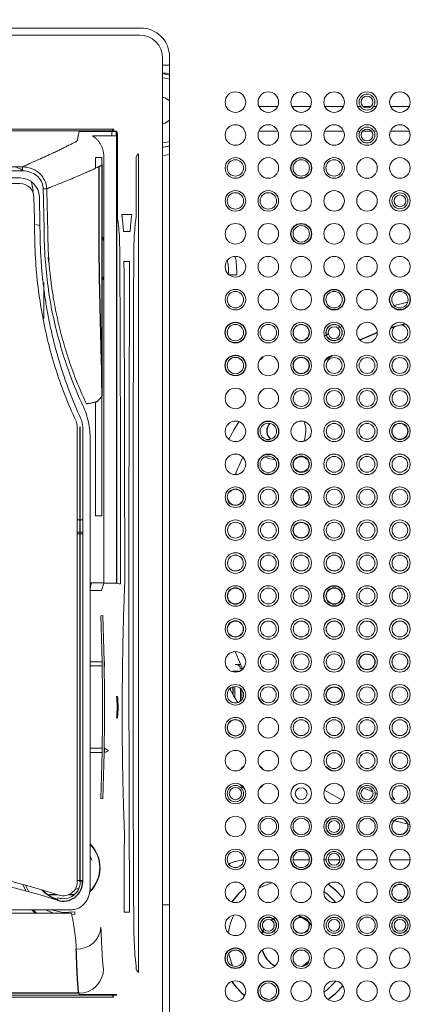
# Paper-space layout '_Front' of a CAD drawing. Header units: millimetres. Extents: x -1506 to 1507, y 5 to 2555.
# Tile 44 of 55: x 966 to 1014, y 986 to 1105. Entities that reach past the tile are written whole.
import ezdxf

# ---------------------------------------------------------------- set-up
doc = ezdxf.new("R2010")
doc.units = ezdxf.units.MM

psp = doc.layouts.new('_Front')

# ---------------------------------------------------------------- linework, layer by layer
at = {"color": 144, "linetype": 'Continuous', "lineweight": 18}
for p, q in [((895.57, 1104.12), (980.56, 1104.12)), ((980.42, 1103.27), (895.72, 1103.27)), ((983.21, 1093.48), (983.21, 1100.48)), ((984.06, 1100.62), (984.06, 977.64)), ((984.06, 1099.61), (983.21, 1099.61)), ((997.19, 1094.59), (994.94, 1094.59)), ((1001.19, 1094.59), (998.94, 1094.59)), ((1005.19, 1094.59), (1002.94, 1094.59)), ((1007.26, 1094.59), (1006.94, 1094.59)), ((1008.54, 1094.59), (1007.59, 1094.59)), ((1009.19, 1094.59), (1008.87, 1094.59)), ((1013.19, 1094.59), (1010.94, 1094.59)), ((983.21, 1093.48), (983.21, 1093.48)), ((983.21, 977.82), (983.21, 1093.4)), ((977.29, 1091.85), (899.06, 1091.85)), ((977.07, 1091.63), (899.06, 1091.63)), ((977.06, 1091.54), (977.06, 1091.04)), ((977.07, 1091.63), (977.29, 1091.85)), ((977.57, 1091.04), (977.57, 1091.54)), ((977.62, 1091.04), (977.62, 1036.68)), ((977.67, 1091.54), (977.67, 1036.63)), ((977.72, 1083.4), (977.72, 1090.9)), ((994.91, 1091.59), (997.22, 1091.59)), ((998.91, 1091.59), (1001.22, 1091.59)), ((1002.91, 1091.59), (1005.22, 1091.59)), ((1006.91, 1091.59), (1007.22, 1091.59)), ((1007.52, 1091.59), (1008.61, 1091.59)), ((1008.91, 1091.59), (1009.22, 1091.59)), ((1010.91, 1091.59), (1013.22, 1091.59)), ((976.07, 1036.68), (976.07, 1088.52)), ((980.02, 1088.5), (980.02, 1083.46)), ((980.29, 1088.86), (980.07, 1088.63)), ((980.29, 989.4), (980.29, 1088.86)), ((947.39, 1087.26), (966.18, 1087.26)), ((966.18, 1086.77), (966.18, 1087.26)), ((975.82, 1088.38), (975.07, 1088.38)), ((975.07, 1088.38), (975.07, 1087.11)), ((975.82, 1062.53), (975.82, 1088.38)), ((966.18, 1086.77), (947.39, 1086.77)), ((945.69, 1085.91), (965.88, 1085.91)), ((965.87, 1085.25), (945.69, 1085.25)), ((967.46, 1084.16), (967.47, 1084.38)), ((968.7, 1084.58), (969.13, 1084.59)), ((979.48, 1081.47), (978.25, 1081.47)), ((978.46, 1079.39), (979.27, 1079.39)), ((976.07, 1078.31), (975.96, 1078.52)), ((979.21, 1075.78), (978.52, 1075.78)), ((992.25, 1074.15), (991.3, 1074.15)), ((968.79, 1073.22), (968.79, 1068.85)), ((975.92, 1073.67), (976.07, 1073.95)), ((1013.02, 1070.84), (1011.36, 1070.42)), ((1003.36, 1066.99), (1002.9, 1066.7)), ((1005.03, 1067.92), (1004.54, 1067.66)), ((999.35, 1064.15), (999.19, 1064.02)), ((995.18, 1060), (995.05, 1059.84)), ((975.07, 1058.73), (975.07, 1044.88)), ((975.82, 1044.88), (975.82, 1059.36)), ((975.85, 1059.44), (975.85, 1059.49)), ((972.85, 1000.42), (972.85, 1055.66)), ((973.15, 1055.67), (973.2, 1055.67)), ((973.15, 1000.42), (973.15, 1055.67)), ((973.2, 1000.42), (973.2, 1055.67)), ((973.51, 1055.67), (973.51, 1000.42)), ((974.42, 999.82), (974.42, 1054.17)), ((973.15, 1044.38), (972.85, 1044.38)), ((973.51, 1044.38), (973.2, 1044.38)), ((975.82, 1044.88), (975.07, 1044.88)), ((973.15, 1042.88), (972.85, 1042.88)), ((973.15, 1042.68), (972.85, 1042.68)), ((973.51, 1042.88), (973.2, 1042.88)), ((973.51, 1042.68), (973.2, 1042.68)), ((974.55, 1036.75), (974.42, 1035.95)), ((974.55, 1036.75), (976.07, 1036.75)), ((975.77, 1035.8), (976.07, 1036.68)), ((977.62, 1036.68), (976.07, 1036.68)), ((975.77, 1035.8), (974.42, 1035.8)), ((975.71, 1032.74), (975.95, 1032.75)), ((974.42, 1027.13), (975.83, 1027.13)), ((975.84, 1026.63), (974.42, 1026.63)), ((992.06, 1026.81), (992.68, 1026.81)), ((992.66, 1026.3), (992.95, 1026.3)), ((992.71, 1026.8), (992.68, 1026.81)), ((991.75, 1025.98), (992.55, 1025.98)), ((992, 1025.88), (992, 1025.98)), ((991.49, 1023.94), (991.49, 1023.69)), ((992, 1022.77), (992, 1024.12)), ((992.7, 1023.89), (992.7, 1022.36)), ((977.59, 1022.93), (977.63, 1022.93)), ((977.65, 1022.93), (977.69, 1022.93)), ((977.71, 1022.93), (977.75, 1022.93)), ((992.85, 1023.74), (992.85, 1022.52)), ((995.37, 1022.09), (994.84, 1022.88)), ((977.62, 1020.33), (977.59, 1020.33)), ((977.69, 1020.33), (977.65, 1020.33)), ((977.74, 1020.33), (977.71, 1020.33)), ((997.09, 1019.84), (996.95, 1020)), ((995.05, 1018.41), (995.18, 1018.25)), ((974.42, 1016.63), (975.81, 1016.63)), ((975.8, 1016.13), (974.42, 1016.13)), ((1000.94, 1016.01), (1000.78, 1016.15)), ((1003.82, 1013.91), (1003.03, 1014.43)), ((999.19, 1014.24), (999.35, 1014.11)), ((1007.45, 1011.91), (1007.2, 1012.03)), ((1009.31, 1011.12), (1009.05, 1011.22)), ((975.95, 1010.51), (975.71, 1010.52)), ((1011.45, 1010.39), (1010.97, 1010.54)), ((1012.69, 1010.05), (1012.2, 1010.18)), ((1011.1, 1007.91), (1013.29, 1007.36)), ((974.42, 1003.52), (974.61, 1003.03)), ((994.82, 1003.07), (997.31, 1003.07)), ((999.07, 1003.07), (1001.06, 1003.07)), ((1002.82, 1003.07), (1003.1, 1003.07)), ((1003.35, 1003.07), (1004.78, 1003.07)), ((1005.03, 1003.07), (1005.31, 1003.07)), ((1006.82, 1003.07), (1009.31, 1003.07)), ((1010.82, 1003.07), (1013.31, 1003.07)), ((972.85, 1000.58), (973.15, 1000.58)), ((973.15, 1000.42), (973.51, 1000.42)), ((973.2, 1000.58), (973.51, 1000.58)), ((970.39, 998.88), (969.47, 998.88)), ((969.47, 998.84), (969.47, 998.88)), ((970.51, 998.84), (969.47, 998.84)), ((972.46, 998.84), (971.77, 998.84)), ((972.5, 998.88), (971.86, 998.88)), ((973.06, 999.68), (972.53, 999.42)), ((970.53, 998.46), (970.44, 998.17)), ((983.21, 997.63), (984.06, 997.63)), ((962.8, 997.02), (972.14, 997.02)), ((972.14, 996.61), (962.8, 996.61)), ((967.54, 997.02), (967.9, 996.61)), ((972.16, 996.44), (972.58, 996.49)), ((978.53, 996.74), (979.2, 996.74)), ((980.07, 989.63), (980.29, 989.4)), ((899.06, 986.63), (977.07, 986.63)), ((963.73, 986.4), (977.29, 986.4)), ((977.29, 986.4), (977.07, 986.63)), ((995.97, 986.14), (995.43, 986.36))]:
    psp.add_line(p, q, dxfattribs=at)
at = {"color": 7, "linetype": 'Continuous', "lineweight": 25}
for p, q in [((1012.2, 1068.08), (1012.69, 1068.21)), ((1010.97, 1067.71), (1011.45, 1067.86)), ((1003.03, 1063.82), (1003.82, 1064.35)), ((1000.78, 1062.11), (1000.94, 1062.24)), ((991.75, 1025.98), (991.75, 1025.92)), ((991.75, 1024.07), (991.75, 1023.21)), ((1000.99, 995.51), (1001.31, 995.12)), ((973.04, 986.87), (899.19, 986.87))]:
    psp.add_line(p, q, dxfattribs=at)
at = {"color": 144, "linetype": 'Continuous', "lineweight": 18, "flags": 128}
for points in [[(984.06, 1098.42), (983.54, 1098.53), (983.21, 1098.56)], [(983.21, 1098.06), (983.78, 1097.98), (984.06, 1097.9)], [(983.21, 1095.74), (983.53, 1095.64), (984.06, 1095.3)], [(984.06, 1092.94), (983.53, 1092.59), (983.21, 1092.5)], [(973.08, 1091.54), (975.61, 1091.54), (977.61, 1091.54)], [(977.62, 1091.04), (975.98, 1091.04), (974.69, 1091.04)], [(984.06, 1090.33), (983.78, 1090.26), (983.21, 1090.17)], [(983.21, 1089.67), (983.54, 1089.71), (984.06, 1089.81)], [(984.06, 1089.79), (983.32, 1089.66), (983.21, 1089.65)], [(983.21, 1088.64), (983.58, 1088.68), (984.06, 1088.76)], [(966.18, 1086.84), (965.97, 1086.98), (965.3, 1087.26)], [(967.47, 1084.38), (967.28, 1085.4), (967.26, 1085.46)], [(976.07, 1078.49), (976.03, 1078.55), (975.95, 1078.69)], [(969.43, 1075.4), (969.32, 1076.12), (969.34, 1076.45)], [(975.94, 1073.55), (976.03, 1073.7), (976.07, 1073.77)], [(995.43, 1064.2), (995.23, 1063.96), (995, 1063.76)], [(992.49, 1056.3), (991.93, 1055.37), (991.27, 1054.17)], [(995.63, 1052.02), (996.22, 1051.81), (996.88, 1051.7)], [(977.67, 1036.63), (977.92, 1036.62), (978.11, 1036.62)], [(992.95, 1026.3), (992.45, 1027.41), (992.06, 1028.37)], [(991.39, 1023.86), (991.93, 1022.89), (992.36, 1022.18)], [(992.7, 1014.06), (992.9, 1014.29), (993.14, 1014.49)], [(995, 1014.49), (995.23, 1014.29), (995.43, 1014.06)], [(993.14, 1011.76), (992.9, 1011.96), (992.7, 1012.2)], [(995.43, 1012.2), (995.23, 1011.96), (995, 1011.76)], [(1002.9, 1011.55), (1003.82, 1011), (1005.03, 1010.34)], [(1008.78, 1011.33), (1008.35, 1011.51), (1007.72, 1011.79)], [(974.42, 1002.44), (974.42, 1001.82), (974.42, 1001.81)], [(966.21, 1000.1), (966.54, 999.39), (966.58, 999.31)], [(966.97, 999.2), (966.56, 999.99), (966.55, 1000.01)], [(994.92, 999.62), (995.33, 999.83), (996.53, 1000.28)], [(1002.82, 999.23), (1003.21, 998.94), (1004.28, 997.9)], [(967.72, 996.61), (967.33, 997.01), (967.33, 997.02)], [(968.99, 997.02), (969.75, 996.7), (970.03, 996.61)], [(972.53, 996.77), (971.07, 996.7), (969.69, 997.02)], [(991.71, 990.2), (991.3, 991.46), (991.25, 991.7)], [(1004.29, 988.35), (1003.21, 987.29), (1002.83, 987.01)], [(977.61, 986.72), (975.07, 986.72), (973.08, 986.72)]]:
    psp.add_lwpolyline(points, dxfattribs=at)
at = {"color": 7, "linetype": 'Continuous', "lineweight": 25, "flags": 128}
for points in [[(1007.2, 1066.23), (1007.9, 1066.55), (1009.31, 1067.13)], [(1005.12, 998.46), (1004.22, 999.4), (1003.3, 1000.11)], [(996.42, 995.75), (996.71, 995.97), (996.88, 996.07)], [(999.71, 996.32), (999.93, 996.23), (1000.17, 996.12)], [(1000.24, 996.08), (1000.87, 995.62), (1000.93, 995.57)], [(995.32, 994.13), (995.35, 994.22), (995.53, 994.65)], [(1000.97, 990.72), (1000.87, 990.62), (1000.21, 990.14)], [(1003.32, 986.13), (1004.22, 986.84), (1005.12, 987.79)]]:
    psp.add_lwpolyline(points, dxfattribs=at)
at = {"color": 144, "linetype": 'Continuous', "lineweight": 18}
for centre, radius in [((992.07, 1095.13), 1.25), ((996.07, 1095.13), 1.25), ((1000.07, 1095.13), 1.25), ((1004.07, 1095.13), 1.25), ((1008.07, 1095.13), 1.25), ((1008.07, 1095.13), 0.966), ((1008.07, 1095.13), 0.716), ((1012.07, 1095.13), 1.25), ((992.07, 1091.13), 1.25), ((996.07, 1091.13), 1.25), ((1000.07, 1091.13), 1.25), ((1004.07, 1091.13), 1.25), ((1008.07, 1091.13), 1.25), ((1008.07, 1091.13), 0.966), ((1012.07, 1091.13), 1.25), ((1008.07, 1091.13), 0.716), ((992.07, 1087.13), 1.25), ((992.07, 1087.13), 0.996), ((996.07, 1087.13), 1.25), ((1000.07, 1087.13), 0.996), ((1004.07, 1087.13), 1.25), ((1004.07, 1087.13), 0.996), ((1008.07, 1087.13), 1.25), ((1012.07, 1087.13), 1.25), ((992.07, 1083.13), 1.25), ((992.07, 1083.13), 0.996), ((996.07, 1083.13), 1.25), ((996.07, 1083.13), 0.996), ((1000.07, 1083.13), 1.25), ((1004.07, 1083.13), 1.25), ((1008.07, 1083.13), 1.25), ((1012.07, 1083.13), 1.25), ((1012.07, 1083.13), 0.966), ((1012.07, 1083.13), 0.716), ((992.07, 1079.13), 1.25), ((996.07, 1079.13), 1.25), ((1000.07, 1079.13), 0.996), ((1004.07, 1079.13), 1.25), ((1008.07, 1079.13), 1.25), ((1012.07, 1079.13), 1.25), ((992.07, 1075.13), 1.25), ((996.07, 1075.13), 1.25), ((1000.07, 1075.13), 1.25), ((1004.07, 1075.13), 1.25), ((1008.07, 1075.13), 1.25), ((1012.07, 1075.13), 1.25), ((992.07, 1071.13), 1.25), ((992.07, 1071.13), 0.996), ((996.07, 1071.13), 1.25), ((1000.07, 1071.13), 1.25), ((1004.07, 1071.13), 0.996), ((1008.07, 1071.13), 1.25), ((1012.07, 1071.13), 0.996), ((992.07, 1067.13), 0.996), ((996.07, 1067.13), 1.25), ((996.07, 1067.13), 0.996), ((1000.07, 1067.13), 1.25), ((1000.07, 1067.13), 0.996), ((1004.07, 1067.13), 1.25), ((1004.07, 1067.13), 0.996), ((1008.07, 1067.13), 1.25), ((1012.07, 1067.13), 1.25), ((1000.07, 1067.13), 0.966), ((1004.07, 1067.13), 0.966), ((1004.07, 1067.13), 0.716), ((992.07, 1063.13), 0.996), ((992.07, 1063.13), 0.992), ((996.07, 1063.13), 1.25), ((1000.07, 1063.13), 1.25), ((1000.07, 1063.13), 0.996), ((1000.07, 1063.13), 0.966), ((1004.07, 1063.13), 1.25), ((1004.07, 1063.13), 0.961), ((1008.07, 1063.13), 1.25), ((1008.07, 1063.13), 0.961), ((1012.07, 1063.13), 1.25), ((1012.07, 1063.13), 0.961), ((1012.07, 1063.13), 0.966), ((992.07, 1059.13), 1.25), ((996.07, 1059.13), 1.25), ((1000.07, 1059.13), 1.25), ((1000.07, 1059.13), 0.961), ((1004.07, 1059.13), 1.25), ((1004.07, 1059.13), 0.961), ((1008.07, 1059.13), 1.25), ((1008.07, 1059.13), 0.961), ((1012.07, 1059.13), 1.25), ((1012.07, 1059.13), 0.961), ((992.07, 1055.13), 1.25), ((1000.07, 1055.13), 1.25), ((1004.07, 1055.13), 1.25), ((1008.07, 1055.13), 1.25), ((1012.07, 1055.13), 1.25), ((996.07, 1055.13), 0.996), ((1004.07, 1055.13), 0.961), ((1008.07, 1055.13), 0.961), ((1012.07, 1055.13), 0.996), ((1012.07, 1055.13), 0.966), ((1012.07, 1055.13), 0.961), ((992.07, 1051.13), 1.25), ((996.07, 1051.13), 0.996), ((1000.07, 1051.13), 1.25), ((1000.07, 1051.13), 0.996), ((1000.07, 1051.13), 0.966), ((1004.07, 1051.13), 1.25), ((1004.07, 1051.13), 0.961), ((1008.07, 1051.13), 1.25), ((1008.07, 1051.13), 0.961), ((1012.07, 1051.13), 1.25), ((1012.07, 1051.13), 0.961), ((992.07, 1047.13), 1.25), ((992.07, 1047.13), 0.996), ((996.07, 1047.13), 1.25), ((996.07, 1047.13), 0.961), ((1000.07, 1047.13), 1.25), ((1000.07, 1047.13), 0.996), ((1000.07, 1047.13), 0.961), ((1000.07, 1047.13), 0.966), ((1004.07, 1047.13), 1.25), ((1004.07, 1047.13), 0.961), ((1008.07, 1047.13), 1.25), ((1008.07, 1047.13), 0.961), ((1012.07, 1047.13), 1.25), ((1012.07, 1047.13), 0.961), ((992.07, 1043.13), 1.25), ((996.07, 1043.13), 1.25), ((1000.07, 1043.13), 1.25), ((1004.07, 1043.13), 1.25), ((1008.07, 1043.13), 1.25), ((1012.07, 1043.13), 1.25), ((992.07, 1043.13), 0.961), ((996.07, 1043.13), 0.961), ((1000.07, 1043.13), 0.966), ((1004.07, 1043.13), 0.961), ((1008.07, 1043.13), 0.961), ((1012.07, 1043.13), 0.961), ((992.07, 1039.13), 1.25), ((992.07, 1039.13), 0.961), ((996.07, 1039.13), 1.25), ((996.07, 1039.13), 0.961), ((996.07, 1039.13), 0.966), ((1000.07, 1039.13), 1.25), ((1000.07, 1039.13), 0.961), ((1004.07, 1039.13), 1.25), ((1004.07, 1039.13), 0.961), ((1008.07, 1039.13), 1.25), ((1008.07, 1039.13), 0.961), ((1012.07, 1039.13), 1.25), ((1012.07, 1039.13), 0.961), ((992.07, 1035.13), 1.25), ((992.07, 1035.13), 0.996), ((992.07, 1035.13), 0.961), ((996.07, 1035.13), 1.25), ((996.07, 1035.13), 0.961), ((1000.07, 1035.13), 1.25), ((1000.07, 1035.13), 0.961), ((1004.07, 1035.13), 0.996), ((1004.07, 1035.13), 0.961), ((1008.07, 1035.13), 1.25), ((1008.07, 1035.13), 0.961), ((1012.07, 1035.13), 1.25), ((1012.07, 1035.13), 0.961), ((992.07, 1031.13), 1.25), ((996.07, 1031.13), 1.25), ((1000.07, 1031.13), 1.25), ((1004.07, 1031.13), 1.25), ((1008.07, 1031.13), 1.25), ((1012.07, 1031.13), 1.25), ((992.07, 1031.13), 0.996), ((996.07, 1031.13), 0.961), ((1000.07, 1031.13), 0.961), ((1004.07, 1031.13), 0.961), ((1004.07, 1031.13), 0.966), ((1008.07, 1031.13), 0.961), ((1012.07, 1031.13), 0.961), ((992.07, 1027.13), 1.25), ((996.07, 1027.13), 1.25), ((996.07, 1027.13), 0.961), ((1000.07, 1027.13), 1.25), ((1000.07, 1027.13), 0.961), ((1004.07, 1027.13), 1.25), ((1004.07, 1027.13), 0.961), ((1008.07, 1027.13), 1.25), ((1008.07, 1027.13), 0.966), ((1012.07, 1027.13), 1.25), ((1012.07, 1027.13), 0.961), ((1012.07, 1027.13), 0.966), ((992.07, 1023.13), 1.25), ((992.07, 1023.13), 0.996), ((996.07, 1023.13), 1.25), ((996.07, 1023.13), 0.961), ((1000.07, 1023.13), 1.25), ((1000.07, 1023.13), 0.961), ((1004.07, 1023.13), 1.25), ((1004.07, 1023.13), 0.966), ((1008.07, 1023.13), 1.25), ((1008.07, 1023.13), 0.961), ((1012.07, 1023.13), 1.25), ((1012.07, 1023.13), 0.961), ((992.07, 1019.13), 1.25), ((996.07, 1019.13), 1.25), ((1000.07, 1019.13), 1.25), ((1004.07, 1019.13), 1.25), ((1008.07, 1019.13), 1.25), ((1012.07, 1019.13), 1.25), ((992.07, 1019.13), 0.996), ((992.07, 1019.13), 0.966), ((1000.07, 1019.13), 0.961), ((1004.07, 1019.13), 0.961), ((1008.07, 1019.13), 0.961), ((1012.07, 1019.13), 0.961), ((992.07, 1015.13), 1.25), ((996.07, 1015.13), 1.25), ((1000.07, 1015.13), 1.25), ((1004.07, 1015.13), 1.25), ((1004.07, 1015.13), 0.961), ((1008.07, 1015.13), 1.25), ((1008.07, 1015.13), 0.961), ((1012.07, 1015.13), 1.25), ((1012.07, 1015.13), 0.961), ((992.07, 1011.13), 1.25), ((992.07, 1011.13), 0.992), ((996.07, 1011.13), 1.25), ((1000.07, 1011.13), 1.25), ((1004.07, 1011.13), 1.25), ((1008.07, 1011.13), 1.25), ((1008.07, 1011.13), 0.992), ((1012.07, 1011.13), 1.25), ((992.07, 1011.13), 0.742), ((1000.07, 1011.13), 0.716), ((1008.07, 1011.13), 0.742), ((992.07, 1007.13), 1.25), ((996.07, 1007.13), 1.25), ((1000.07, 1007.13), 1.25), ((1004.07, 1007.13), 1.25), ((1008.07, 1007.13), 1.25), ((1012.07, 1007.13), 1.25), ((996.07, 1007.13), 0.996), ((1000.07, 1007.13), 0.996), ((1004.07, 1007.13), 0.996), ((1004.07, 1007.13), 0.966), ((1004.07, 1007.13), 0.716), ((1008.07, 1007.13), 0.996), ((1012.07, 1007.13), 0.996), ((1012.07, 1007.13), 0.966), ((992.07, 1003.13), 1.25), ((992.07, 1003.13), 0.996), ((996.07, 1003.13), 1.25), ((1000.07, 1003.13), 0.996), ((1004.07, 1003.13), 1.25), ((1004.07, 1003.13), 0.966), ((1004.07, 1003.13), 0.716), ((1008.07, 1003.13), 1.25), ((1012.07, 1003.13), 1.25), ((992.07, 999.13), 1.25), ((996.07, 999.13), 1.25), ((1000.07, 999.13), 1.25), ((1004.07, 999.13), 1.25), ((1008.07, 999.13), 1.25), ((1012.07, 999.13), 1.25), ((1012.07, 999.13), 0.996), ((1012.07, 999.13), 0.966), ((992.07, 995.13), 1.25), ((996.07, 995.13), 1.25), ((1000.07, 995.13), 1.25), ((1004.07, 995.13), 1.25), ((1008.07, 995.13), 1.25), ((1012.07, 995.13), 1.25), ((996.07, 995.13), 0.996), ((996.07, 995.13), 0.966), ((996.07, 995.13), 0.716), ((1000.07, 995.13), 0.996), ((1000.07, 995.13), 0.966), ((1004.07, 995.13), 0.966), ((1004.07, 995.13), 0.716), ((1008.07, 995.13), 0.996), ((1012.07, 995.13), 0.996), ((1012.07, 995.13), 0.966), ((1012.07, 995.13), 0.716), ((992.07, 991.13), 0.996), ((996.07, 991.13), 1.25), ((1000.07, 991.13), 1.25), ((1000.07, 991.13), 0.996), ((1004.07, 991.13), 1.25), ((1008.07, 991.13), 1.25), ((1012.07, 991.13), 1.25), ((992.07, 987.13), 1.25), ((996.07, 987.13), 0.996), ((1000.07, 987.13), 1.25), ((1004.07, 987.13), 1.25), ((1008.07, 987.13), 1.25), ((1012.07, 987.13), 1.25)]:
    psp.add_circle(centre, radius, dxfattribs=at)
at = {"color": 7, "linetype": 'Continuous', "lineweight": 25}
for centre, radius in [((1000.07, 1087.13), 1.25), ((1000.07, 1079.13), 1.25), ((1004.07, 1071.13), 1.25), ((1012.07, 1071.13), 1.25), ((992.07, 1067.13), 1.25), ((992.07, 1063.13), 1.25), ((996.07, 1055.13), 1.25), ((996.07, 1051.13), 1.25), ((1000.07, 1051.13), 0.961), ((1000.07, 1043.13), 0.961), ((1004.07, 1035.13), 1.25), ((1008.07, 1027.13), 0.961), ((1004.07, 1023.13), 0.961), ((1000.07, 1003.13), 1.25), ((992.07, 991.13), 1.25), ((996.07, 987.13), 1.25)]:
    psp.add_circle(centre, radius, dxfattribs=at)
at = {"color": 144, "linetype": 'Continuous', "lineweight": 18}
for centre, radius, start, end in [((980.56, 1100.62), 3.5, 359.997, 90.003), ((980.42, 1100.48), 2.8, 0, 90), ((982.9, 1094.12), 4.57, 75.3818, 86.1207), ((980.34, 1093.4), 2.87, 360, 1.5663), ((965.87, 1083.55), 1.7, 1.4715, 90), ((965.88, 1083.55), 2.36, 1.2613, 90), ((1012.07, 1067.13), 0.961, 130.064, 81.8268), ((971.15, 1055.66), 1.7, 0, 25.02), ((971.15, 1055.67), 2.36, 360, 24.8814), ((997.13, 1055.19), 3.5, 338.8693, 18.784), ((1020.07, 1039.13), 30, 154.3924, 158.9932), ((992.07, 1047.13), 0.961, 188.1732, 139.936), ((992.07, 1031.13), 0.961, 220.064, 171.8268), ((968.98, 1026.75), 7.17, 359.0014, 2.9983), ((992.05, 1026.3), 0.61, 359.908, 18.3418), ((966.2, 1021.63), 11.49, 353.5045, 6.4955), ((966.23, 1021.63), 11.49, 353.5045, 6.4955), ((966.26, 1021.63), 11.5, 353.5102, 6.4898), ((966.29, 1021.63), 11.49, 353.5045, 6.4955), ((966.32, 1021.63), 11.49, 353.5045, 6.4955), ((968.98, 1016.5), 7.17, 357.0017, 0.9986), ((976.14, 1016.63), 0.5, 270.0019, 332.9702), ((969.51, 1003.33), 14.87, 61.5505, 63.4475), ((1012.07, 1011.13), 0.961, 278.1732, 229.936), ((971.57, 1002.13), 4.05, 313.4076, 45.2268), ((971.57, 1002.13), 4, 315.1806, 44.4767), ((933.97, 882.13), 122.3, 72.5503, 105.4914), ((933.97, 882.13), 121.64, 72.5519, 105.4914), ((993.54, 997.63), 5.44, 95.0423, 114.8917), ((971.15, 1000.42), 2.06, 252.5519, 360), ((971.15, 1000.42), 1.7, 252.5503, 360), ((971.57, 1002.13), 4.05, 221.5766, 254.1222), ((971.57, 1002.13), 4, 222.8006, 254.1428), ((998.57, 993.12), 7.45, 154.2511, 171.4004), ((972.85, 995.12), 2.88, 267.3958, 355.9428), ((973.04, 989.87), 3, 270.0144, 359.8459)]:
    psp.add_arc(centre, radius, start, end, dxfattribs=at)
at = {"color": 7, "linetype": 'Continuous', "lineweight": 25}
for centre, radius, start, end in [((997.13, 1055.19), 1.25, 133.0693, 233.4024), ((966.26, 1021.63), 11.49, 353.5045, 6.4955), ((971.15, 1000.42), 2.36, 252.5519, 0), ((998.57, 993.12), 8.45, 129.4332, 145.0636), ((998.57, 993.12), 3.4, 197.0506, 240.0203), ((998.57, 993.12), 8.45, 214.8196, 230.5145)]:
    psp.add_arc(centre, radius, start, end, dxfattribs=at)
for points, knots in [([(932.75, 707.01), (932.78, 704.85), (932.82, 700.84), (933.17, 695.04), (933.6, 690.08), (934.04, 686), (934.45, 682.83), (934.76, 680.6), (934.98, 679.1), (935.16, 677.87), (935.39, 676.43), (935.7, 674.53), (936.12, 672.13), (936.72, 668.89), (937.55, 664.69), (938.7, 659.39), (940.17, 653.19), (941.97, 646.23), (944.06, 638.8), (946.36, 631.22), (949.58, 621.29), (953.91, 609.02), (959.52, 594.52), (965.47, 580.28), (970.72, 568.51), (975.08, 559.15), (978.4, 552.24), (981.55, 545.83), (984.39, 540.18), (986.81, 535.45), (988.7, 531.81), (990.1, 529.16), (991.06, 527.34), (991.92, 525.72), (992.94, 523.8), (994.39, 521.12), (996.27, 517.65), (998.57, 513.47), (1001.14, 508.86), (1003.87, 504.03), (1006.64, 499.21), (1011.24, 491.31), (1017.74, 480.44), (1026.29, 466.69), (1034.61, 453.79), (1042.74, 441.62), (1049.04, 432.47), (1053.82, 425.68), (1056.85, 421.43), (1059.6, 417.61), (1061.83, 414.54), (1063.58, 412.16), (1064.88, 410.38), (1066.02, 408.85), (1067.25, 407.19), (1068.87, 405.03), (1071.04, 402.14), (1073.77, 398.54), (1076.93, 394.43), (1081.46, 388.6), (1087.07, 381.52), (1093.6, 373.5), (1099.71, 366.17), (1105.38, 359.52), (1110.55, 353.59), (1115.15, 348.41), (1118.71, 344.47), (1121.34, 341.59), (1123.19, 339.59), (1124.89, 337.76), (1126.76, 335.76), (1129.09, 333.3), (1132, 330.25), (1135.28, 326.86), (1138.73, 323.36), (1143.95, 318.13), (1151.2, 311.08), (1158.72, 304.08), (1164.68, 298.73), (1168.59, 295.3), (1172.01, 292.36), (1174.52, 290.25), (1176.22, 288.83), (1177.59, 287.7), (1179.22, 286.36), (1181.37, 284.62), (1184.04, 282.48), (1187.23, 279.99), (1190.92, 277.16), (1195.06, 274.08), (1201.31, 269.57), (1209.28, 264.13), (1218.71, 258.23), (1227.42, 253.25), (1235.41, 249.11), (1242.3, 245.89), (1248.1, 243.43), (1252.83, 241.6), (1256.37, 240.35), (1259.06, 239.46), (1261.39, 238.72), (1264.4, 237.84), (1268.21, 236.81), (1272.74, 235.76), (1278.4, 234.68), (1284.74, 233.83), (1291.39, 233.38), (1297.42, 233.36), (1303.34, 233.71), (1309.01, 234.42), (1314.31, 235.47), (1318.38, 236.53), (1321.49, 237.49), (1324.23, 238.44), (1327.41, 239.67), (1331, 241.27), (1334.91, 243.27), (1338.89, 245.58), (1342.84, 248.19), (1346.49, 250.89), (1350.25, 253.95), (1353.93, 257.27), (1357.34, 260.69), (1359.95, 263.52), (1362.07, 265.94), (1363.98, 268.25), (1365.92, 270.69), (1368.51, 274.12), (1371.74, 278.72), (1375.57, 284.72), (1379.43, 291.39), (1383.31, 298.78), (1387.19, 306.92), (1391.08, 315.92), (1394.95, 325.87), (1398.78, 336.81), (1402.5, 348.65), (1407.09, 364.89), (1412.03, 385.39), (1416.96, 410.03), (1421.08, 434.8), (1424.52, 459.43), (1427.35, 483.68), (1429.68, 507.33), (1431.52, 529.59), (1432.96, 550.34), (1434.09, 569.5), (1435, 587.62), (1435.72, 604.82), (1436.3, 621.61), (1436.86, 641.67), (1437.34, 665.59), (1437.64, 693.59), (1437.71, 722.75), (1437.54, 753.08), (1437.11, 784.57), (1436.43, 817.22), (1435.51, 850.43), (1434.36, 884.16), (1432.99, 918.35), (1431.38, 953.53), (1429.54, 989.69), (1427.46, 1026.79), (1425.15, 1064.81), (1422.29, 1108.69), (1418.79, 1158.39), (1414.59, 1213.81), (1410.06, 1269.86), (1405.21, 1326.78), (1400.06, 1384.41), (1394.64, 1442.59), (1389.02, 1500.77), (1383.25, 1558.75), (1377.36, 1616.34), (1371.4, 1673.34), (1366.14, 1722.87), (1361.61, 1764.99), (1357.84, 1799.79), (1354.11, 1834.05), (1350.43, 1867.72), (1346.81, 1900.72), (1343.28, 1932.99), (1339.95, 1963.45), (1336.86, 1991.92), (1334.03, 2018.22), (1331.35, 2043.22), (1328.85, 2066.91), (1326.52, 2089.33), (1324.38, 2110.3), (1322.42, 2129.88), (1320.65, 2148.09), (1319.03, 2165.16), (1317.58, 2181.1), (1316.29, 2195.94), (1315.15, 2209.7), (1314.33, 2220.24), (1313.76, 2227.87), (1313.4, 2232.93), (1313.05, 2237.91), (1312.69, 2243.12), (1312.32, 2248.86), (1311.92, 2255.28), (1311.5, 2262.26), (1311.14, 2268.73), (1310.84, 2274.57), (1310.59, 2279.71), (1310.35, 2284.86), (1310.14, 2289.96), (1309.95, 2294.93), (1309.79, 2299.71), (1309.66, 2304.25), (1309.57, 2308.36), (1309.52, 2310.99), (1309.51, 2312.09), (1309.51, 2312.17)], [0, 0, 0, 0, 0.003024, 0.00562, 0.007797, 0.00956, 0.010911, 0.011851, 0.012382, 0.012808, 0.013411, 0.014218, 0.015229, 0.016446, 0.018287, 0.020463, 0.022979, 0.025839, 0.028859, 0.031851, 0.034817, 0.040553, 0.046188, 0.051717, 0.057131, 0.059918, 0.06267, 0.06524, 0.06746, 0.069326, 0.070832, 0.071774, 0.072483, 0.072987, 0.073703, 0.074769, 0.076186, 0.077847, 0.079773, 0.081723, 0.083664, 0.085598, 0.091301, 0.096917, 0.102555, 0.107375, 0.112266, 0.114206, 0.116101, 0.117757, 0.119157, 0.120094, 0.120867, 0.121477, 0.122099, 0.123052, 0.124317, 0.125908, 0.127815, 0.12978, 0.133708, 0.137357, 0.140727, 0.143821, 0.146635, 0.149098, 0.151191, 0.152296, 0.153264, 0.154094, 0.154969, 0.156186, 0.157713, 0.159475, 0.161236, 0.162984, 0.167397, 0.172099, 0.174054, 0.176047, 0.177717, 0.178938, 0.179597, 0.180119, 0.180873, 0.181876, 0.183125, 0.184585, 0.186273, 0.188181, 0.190208, 0.194674, 0.198733, 0.202406, 0.205712, 0.208668, 0.210827, 0.212702, 0.214303, 0.215004, 0.21586, 0.217024, 0.218491, 0.220255, 0.222194, 0.224907, 0.227374, 0.229606, 0.231611, 0.233946, 0.235927, 0.237568, 0.238575, 0.239511, 0.240756, 0.242339, 0.243853, 0.245585, 0.247374, 0.249021, 0.250525, 0.252633, 0.254371, 0.255731, 0.256777, 0.257839, 0.258958, 0.260135, 0.26245, 0.264982, 0.267745, 0.270675, 0.273859, 0.277318, 0.281072, 0.285145, 0.289559, 0.294161, 0.302916, 0.311736, 0.320542, 0.329258, 0.33781, 0.34613, 0.354157, 0.361207, 0.367921, 0.374264, 0.380204, 0.385946, 0.391852, 0.401223, 0.410996, 0.421174, 0.431759, 0.442751, 0.45415, 0.465953, 0.47754, 0.489484, 0.501779, 0.514418, 0.527391, 0.54069, 0.554301, 0.573436, 0.592854, 0.612499, 0.63232, 0.652672, 0.673094, 0.693524, 0.713897, 0.734146, 0.754201, 0.773989, 0.786409, 0.79867, 0.810753, 0.822637, 0.834302, 0.845725, 0.85687, 0.866668, 0.876019, 0.884926, 0.893394, 0.901429, 0.909039, 0.916049, 0.922672, 0.928917, 0.934796, 0.940318, 0.945498, 0.950357, 0.952391, 0.954372, 0.956304, 0.958307, 0.960656, 0.963352, 0.966384, 0.969751, 0.972187, 0.974786, 0.977562, 0.980537, 0.983738, 0.987203, 0.990981, 0.995126, 0.999666, 1, 1, 1, 1]), ([(975.85, 1060.28), (975.85, 1060.29), (975.85, 1060.59), (975.84, 1061.49), (975.8, 1063.55), (975.69, 1067.62), (975.47, 1075.73), (975.49, 1082.68), (975.49, 1087.31)], [0, 0, 0, 0, 0.000841, 0.034247, 0.100651, 0.230692, 0.487138, 1, 1, 1, 1]), ([(975.85, 1059.49), (975.85, 1059.49), (975.85, 1059.51), (975.85, 1059.57), (975.85, 1059.69), (975.85, 1059.93), (975.85, 1060.14), (975.85, 1060.28)], [0, 0, 0, 0, 0.054797, 0.108307, 0.225227, 0.485102, 1, 1, 1, 1]), ([(973.04, 986.87), (973.03, 986.88), (973.02, 986.92), (973.01, 986.99), (973, 987.06), (972.99, 987.14), (972.98, 987.23), (972.97, 987.33), (972.96, 987.44), (972.95, 987.55), (972.94, 987.67), (972.93, 987.8), (972.92, 987.93), (972.91, 988.07), (972.9, 988.21), (972.89, 988.36), (972.88, 988.52), (972.87, 988.68), (972.86, 988.84), (972.85, 989.01), (972.84, 989.18), (972.83, 989.35), (972.82, 989.53), (972.82, 989.72), (972.81, 989.9), (972.8, 990.09), (972.79, 990.28), (972.78, 990.47), (972.78, 990.66), (972.77, 990.86), (972.76, 991.05), (972.75, 991.25), (972.75, 991.45), (972.74, 991.64), (972.73, 991.84), (972.73, 992.04), (972.72, 992.18), (972.72, 992.24)], [0, 0, 0, 0, 0.035232, 0.070072, 0.10452, 0.138576, 0.172241, 0.205514, 0.238395, 0.270884, 0.302981, 0.334687, 0.366001, 0.396923, 0.427453, 0.457592, 0.487339, 0.516694, 0.545657, 0.574228, 0.602408, 0.630196, 0.657592, 0.684596, 0.711209, 0.73743, 0.763259, 0.788696, 0.813741, 0.838395, 0.862657, 0.886527, 0.910005, 0.933091, 0.955786, 0.978089, 1, 1, 1, 1])]:
    psp.add_open_spline(points, degree=3, knots=knots, dxfattribs=at)
at = {"color": 144, "linetype": 'Continuous', "lineweight": 18}
for points in [[(972.88, 1090.53), (972.94, 1091.03), (973.01, 1091.37), (973.08, 1091.54)], [(977.57, 1091.61), (977.4, 1091.62), (977.23, 1091.62), (977.06, 1091.63)], [(977.61, 1091.54), (977.6, 1091.57), (977.59, 1091.59), (977.57, 1091.61)], [(977.71, 1091.42), (977.7, 1091.47), (977.69, 1091.51), (977.67, 1091.54)], [(972.88, 1090.53), (972.87, 1090.45), (972.78, 1090.37), (972.61, 1090.28)], [(980.07, 1088.63), (980.05, 1088.6), (980.04, 1088.55), (980.02, 1088.5)], [(977.96, 1078.91), (977.89, 1079.86), (977.82, 1080.55), (977.75, 1080.95)], [(979.98, 1080.97), (979.91, 1080.57), (979.84, 1079.88), (979.77, 1078.91)], [(975.71, 1010.52), (975.98, 1017.92), (975.98, 1025.33), (975.71, 1032.74)], [(975.95, 1010.51), (976.23, 1017.92), (976.23, 1025.33), (975.95, 1032.75)], [(978.57, 1006.56), (978.56, 1003.27), (978.55, 999.99), (978.53, 996.74)], [(980.01, 989.77), (980.03, 989.71), (980.05, 989.66), (980.07, 989.63)], [(973.08, 986.72), (973.06, 986.76), (973.05, 986.81), (973.04, 986.87)], [(977.06, 986.63), (977.23, 986.63), (977.4, 986.64), (977.57, 986.64)], [(977.61, 986.72), (977.6, 986.69), (977.59, 986.66), (977.57, 986.64)]]:
    psp.add_open_spline(points, degree=3, dxfattribs=at)
for points, knots in [([(974.69, 1091.04), (974.73, 1091.01), (974.82, 1090.96), (974.93, 1090.87), (975.05, 1090.77), (975.16, 1090.67), (975.32, 1090.51), (975.51, 1090.28), (975.71, 1089.96), (975.86, 1089.62), (975.97, 1089.3), (976.03, 1089.02), (976.06, 1088.77), (976.06, 1088.6), (976.07, 1088.52)], [0, 0, 0, 0, 0.05011, 0.100047, 0.149937, 0.199905, 0.250076, 0.374866, 0.499856, 0.62429, 0.748931, 0.832666, 0.91616, 1, 1, 1, 1]), ([(977.72, 1090.9), (977.72, 1090.92), (977.72, 1090.96), (977.72, 1091.03), (977.72, 1091.1), (977.72, 1091.18), (977.72, 1091.25), (977.71, 1091.32), (977.71, 1091.37), (977.71, 1091.41), (977.71, 1091.41), (977.71, 1091.42)], [0, 0, 0, 0, 0.0830498, 0.1661749, 0.2505532, 0.3744133, 0.4999413, 0.6231578, 0.7496454, 0.8747632, 1, 1, 1, 1]), ([(966.18, 1087.26), (966.34, 1087.33), (966.59, 1087.45), (966.92, 1087.6), (967.42, 1087.82), (968.14, 1088.14), (969.05, 1088.55), (969.79, 1088.9), (970.41, 1089.19), (970.9, 1089.43), (971.37, 1089.66), (971.82, 1089.88), (972.23, 1090.09), (972.48, 1090.21), (972.61, 1090.28)], [0, 0, 0, 0, 0.062527, 0.093791, 0.125053, 0.250041, 0.375205, 0.500066, 0.583469, 0.666788, 0.750062, 0.83333, 0.91663, 1, 1, 1, 1]), ([(969.13, 1084.59), (969.11, 1084.97), (969.02, 1085.33), (968.77, 1085.83), (968.67, 1085.99), (968.45, 1086.28), (968.32, 1086.41), (967.89, 1086.77), (967.58, 1086.95), (966.89, 1087.19), (966.54, 1087.25), (966.18, 1087.26)], [0, 0, 0, 0, 0.25, 0.25, 0.375, 0.375, 0.5, 0.5, 0.75, 0.75, 1, 1, 1, 1]), ([(975.49, 1087.31), (975.42, 1087.27), (975.28, 1087.2), (975.04, 1087.09), (974.8, 1086.98), (974.55, 1086.86), (974.29, 1086.74), (974.01, 1086.62), (973.72, 1086.49), (973.42, 1086.36), (973.11, 1086.22), (972.63, 1086.02), (971.96, 1085.74), (971.14, 1085.4), (970.38, 1085.1), (969.87, 1084.9), (969.56, 1084.77), (969.36, 1084.69), (969.22, 1084.63), (969.13, 1084.59)], [0, 0, 0, 0, 0.048181, 0.09674, 0.145687, 0.195028, 0.244772, 0.29493, 0.34551, 0.396522, 0.447978, 0.499888, 0.623934, 0.749913, 0.84992, 0.924954, 0.946396, 0.967838, 1, 1, 1, 1]), ([(975.88, 1087.56), (975.88, 1087.55), (975.87, 1087.53), (975.85, 1087.5), (975.82, 1087.47), (975.77, 1087.43), (975.7, 1087.39), (975.61, 1087.35), (975.53, 1087.32), (975.49, 1087.31)], [0, 0, 0, 0, 0.10668, 0.225497, 0.356443, 0.499478, 0.654518, 0.821426, 1, 1, 1, 1]), ([(975.88, 1087.56), (975.88, 1085.21), (975.88, 1082.86), (975.88, 1078.16), (975.88, 1075.81), (975.87, 1072.28), (975.87, 1071.11), (975.87, 1068.77), (975.87, 1067.59), (975.87, 1065.25), (975.87, 1064.08), (975.86, 1062.33), (975.86, 1061.75), (975.86, 1060.87), (975.86, 1060.58), (975.86, 1060.14), (975.86, 1059.99), (975.86, 1059.77), (975.86, 1059.7), (975.86, 1059.59), (975.86, 1059.56), (975.86, 1059.49), (975.85, 1059.47), (975.85, 1059.44)], [0, 0, 0, 0, 0.25, 0.25, 0.5, 0.5, 0.625, 0.625, 0.75, 0.75, 0.875, 0.875, 0.9375, 0.9375, 0.96875, 0.96875, 0.984375, 0.984375, 0.992188, 0.992188, 0.996094, 0.996094, 1, 1, 1, 1]), ([(968.7, 1084.58), (968.69, 1084.74), (968.67, 1084.89), (968.6, 1085.19), (968.55, 1085.34), (968.34, 1085.76), (968.14, 1086), (967.66, 1086.39), (967.39, 1086.54), (966.79, 1086.73), (966.49, 1086.77), (966.18, 1086.77)], [0, 0, 0, 0, 0.125, 0.125, 0.25, 0.25, 0.5, 0.5, 0.75, 0.75, 1, 1, 1, 1]), ([(973.52, 1058.26), (972.56, 1060.31), (971.76, 1062.41), (970.44, 1066.68), (969.92, 1068.85), (969.35, 1072.17), (969.2, 1073.29), (968.97, 1075.54), (968.89, 1076.67), (968.83, 1078.37), (968.83, 1078.93), (968.81, 1080.06), (968.8, 1080.63), (968.76, 1082.32), (968.73, 1083.45), (968.7, 1084.58)], [0, 0, 0, 0, 0.25, 0.25, 0.5, 0.5, 0.625, 0.625, 0.75, 0.75, 0.8125, 0.8125, 0.875, 0.875, 1, 1, 1, 1]), ([(969.13, 1084.59), (969.15, 1084.03), (969.18, 1082.92), (969.22, 1081.24), (969.26, 1079.56), (969.27, 1078.21), (969.31, 1077.15), (969.35, 1076.35), (969.42, 1075.47), (969.53, 1074.3), (969.7, 1072.86), (969.94, 1071.31), (970.21, 1069.87), (970.49, 1068.55), (970.8, 1067.24), (971.15, 1065.95), (971.53, 1064.67), (971.95, 1063.4), (972.4, 1062.15), (972.88, 1060.9), (973.4, 1059.67), (973.77, 1058.87), (973.95, 1058.46)], [0, 0, 0, 0, 0.062547, 0.125106, 0.18768, 0.250262, 0.276575, 0.306207, 0.339165, 0.37546, 0.43803, 0.500745, 0.551272, 0.601572, 0.65168, 0.701629, 0.751453, 0.80119, 0.850878, 0.900549, 0.950241, 1, 1, 1, 1]), ([(972.69, 1056.37), (971.7, 1058.49), (970.86, 1060.66), (969.48, 1065.08), (968.93, 1067.34), (968.12, 1071.94), (967.86, 1074.25), (967.71, 1077.17), (967.69, 1077.75), (967.66, 1078.92), (967.66, 1079.5), (967.63, 1081.26), (967.6, 1082.42), (967.57, 1083.59)], [0, 0, 0, 0, 0.25, 0.25, 0.5, 0.5, 0.75, 0.75, 0.8125, 0.8125, 0.875, 0.875, 1, 1, 1, 1]), ([(968.24, 1083.6), (968.25, 1082.99), (968.27, 1082.11), (968.29, 1081.11), (968.3, 1080.62), (968.3, 1080.38), (968.3, 1080.25), (968.3, 1080.19), (968.31, 1080.17), (968.31, 1080.15), (968.31, 1080.14), (968.31, 1080.08), (968.31, 1079.98), (968.31, 1079.85), (968.31, 1079.78), (968.31, 1079.75), (968.31, 1079.72), (968.31, 1079.71), (968.31, 1079.59), (968.32, 1079.45), (968.32, 1079.34), (968.32, 1079.3), (968.32, 1079.28), (968.32, 1079.28), (968.32, 1079.27), (968.32, 1079.27), (968.32, 1079.27), (968.32, 1079.19), (968.32, 1079.07), (968.32, 1078.95), (968.33, 1078.89), (968.33, 1078.87), (968.33, 1078.85), (968.33, 1078.84), (968.33, 1078.76), (968.33, 1078.65), (968.33, 1078.52), (968.33, 1078.47), (968.33, 1078.44), (968.33, 1078.42), (968.34, 1078.25), (968.34, 1078.03), (968.35, 1077.78), (968.35, 1077.68), (968.36, 1077.61), (968.36, 1077.57), (968.36, 1077.39), (968.37, 1077.17), (968.38, 1076.95), (968.39, 1076.81), (968.39, 1076.74), (968.43, 1076.1), (968.48, 1075.24), (968.56, 1074.38), (968.62, 1073.8), (968.65, 1073.51), (968.75, 1072.65), (968.82, 1072.08), (968.99, 1070.93), (969.08, 1070.37), (969.28, 1069.23), (969.39, 1068.66), (969.63, 1067.53), (969.76, 1066.97), (970.03, 1065.85), (970.17, 1065.3), (970.48, 1064.19), (970.64, 1063.65), (970.98, 1062.55), (971.16, 1062.01), (971.44, 1061.19), (971.54, 1060.92), (971.74, 1060.38), (971.84, 1060.12), (972.36, 1058.77), (972.8, 1057.71), (973.29, 1056.67)], [0, 0, 0, 0, 0.0625, 0.09375, 0.109375, 0.117188, 0.121094, 0.123047, 0.124023, 0.124023, 0.125, 0.125, 0.132813, 0.136719, 0.138672, 0.139648, 0.139648, 0.140625, 0.140625, 0.148438, 0.152344, 0.154297, 0.155273, 0.155762, 0.156006, 0.156006, 0.15625, 0.15625, 0.164063, 0.167969, 0.169922, 0.170898, 0.170898, 0.171875, 0.171875, 0.179688, 0.183594, 0.185547, 0.185547, 0.1875, 0.1875, 0.203125, 0.210938, 0.214844, 0.214844, 0.21875, 0.21875, 0.234375, 0.242188, 0.242188, 0.25, 0.25, 0.3125, 0.34375, 0.34375, 0.375, 0.375, 0.4375, 0.4375, 0.5, 0.5, 0.5625, 0.5625, 0.625, 0.625, 0.6875, 0.6875, 0.75, 0.75, 0.8125, 0.8125, 0.84375, 0.84375, 0.875, 0.875, 1, 1, 1, 1]), ([(977.75, 1080.95), (977.75, 1081.02), (977.75, 1081.14), (977.74, 1081.36), (977.73, 1081.6), (977.73, 1081.89), (977.72, 1082.22), (977.72, 1082.55), (977.72, 1082.85), (977.72, 1083.13), (977.72, 1083.31), (977.72, 1083.4)], [0, 0, 0, 0, 0.125428, 0.250775, 0.380125, 0.499956, 0.626578, 0.749885, 0.834069, 0.916973, 1, 1, 1, 1]), ([(980.02, 1083.46), (980.02, 1083.18), (980.02, 1082.88), (980.02, 1082.3), (980.02, 1082.02), (980.01, 1081.54), (980, 1081.35), (979.99, 1081.08), (979.99, 1081), (979.98, 1080.97)], [0, 0, 0, 0, 0.25, 0.25, 0.5, 0.5, 0.75, 0.75, 1, 1, 1, 1]), ([(978.25, 1081.47), (978.25, 1081.44), (978.26, 1081.38), (978.28, 1081.27), (978.3, 1081.16), (978.31, 1081.04), (978.33, 1080.92), (978.34, 1080.78), (978.36, 1080.65), (978.37, 1080.5), (978.38, 1080.36), (978.4, 1080.21), (978.41, 1080.05), (978.42, 1079.89), (978.44, 1079.73), (978.45, 1079.56), (978.46, 1079.45), (978.46, 1079.39)], [0, 0, 0, 0, 0.0752293, 0.1492353, 0.2220181, 0.2935777, 0.363914, 0.4330271, 0.500917, 0.5675837, 0.6330271, 0.6972474, 0.7602443, 0.8220181, 0.8825686, 0.9418959, 1, 1, 1, 1]), ([(979.27, 1079.39), (979.27, 1079.46), (979.28, 1079.61), (979.3, 1079.81), (979.32, 1080.01), (979.33, 1080.21), (979.35, 1080.4), (979.37, 1080.58), (979.39, 1080.75), (979.41, 1080.92), (979.42, 1081.07), (979.44, 1081.22), (979.46, 1081.35), (979.48, 1081.43), (979.48, 1081.47)], [0, 0, 0, 0, 0.072821, 0.147554, 0.224198, 0.302753, 0.383219, 0.465597, 0.549886, 0.636086, 0.724198, 0.814221, 0.906155, 1, 1, 1, 1]), ([(968.31, 1080.09), (968.24, 1080.13), (968.09, 1080.23), (967.9, 1080.25), (967.79, 1080.25)], [0, 0, 0, 0, 0.400502, 1, 1, 1, 1]), ([(978.02, 1075.66), (978.02, 1076.03), (978.02, 1076.41), (978.01, 1077.12), (978, 1077.45), (977.99, 1078.03), (977.99, 1078.28), (977.98, 1078.67), (977.97, 1078.82), (977.96, 1078.91)], [0, 0, 0, 0, 0.25, 0.25, 0.5, 0.5, 0.75, 0.75, 1, 1, 1, 1]), ([(979.77, 1078.91), (979.76, 1078.82), (979.76, 1078.67), (979.74, 1078.28), (979.74, 1078.03), (979.73, 1077.45), (979.72, 1077.12), (979.72, 1076.41), (979.71, 1076.03), (979.71, 1075.66)], [0, 0, 0, 0, 0.25, 0.25, 0.5, 0.5, 0.75, 0.75, 1, 1, 1, 1]), ([(978.11, 1036.62), (978.11, 1043.18), (978.1, 1049.77), (978.07, 1062.83), (978.05, 1069.3), (978.02, 1075.66)], [0, 0, 0, 0, 0.5, 0.5, 1, 1, 1, 1]), ([(978.52, 1075.78), (978.52, 1075.37), (978.53, 1074.54), (978.53, 1073.29), (978.54, 1072.04), (978.54, 1070.79), (978.55, 1069.54), (978.55, 1068.29), (978.55, 1067.03), (978.56, 1065.77), (978.56, 1064.52), (978.57, 1063.26), (978.57, 1061.99), (978.57, 1060.73), (978.58, 1059.47), (978.58, 1058.2), (978.58, 1056.94), (978.59, 1055.67), (978.59, 1054.4), (978.59, 1053.14), (978.6, 1051.87), (978.6, 1050.6), (978.6, 1049.33), (978.6, 1048.06), (978.6, 1046.79), (978.6, 1045.51), (978.61, 1044.24), (978.61, 1042.97), (978.61, 1041.7), (978.61, 1040.43), (978.61, 1039.16), (978.61, 1037.89), (978.61, 1037.04), (978.61, 1036.61)], [0, 0, 0, 0, 0.032425, 0.06484, 0.097243, 0.129635, 0.162015, 0.194385, 0.226743, 0.259091, 0.291427, 0.323752, 0.356065, 0.388368, 0.42066, 0.45294, 0.485209, 0.517467, 0.549714, 0.58195, 0.614174, 0.646388, 0.67859, 0.710781, 0.742961, 0.77513, 0.807288, 0.839434, 0.87157, 0.903694, 0.935807, 0.967909, 1, 1, 1, 1]), ([(979.12, 1034.61), (979.12, 1035.06), (979.12, 1035.95), (979.12, 1037.29), (979.12, 1038.62), (979.12, 1039.96), (979.12, 1041.29), (979.12, 1042.63), (979.13, 1043.97), (979.13, 1045.3), (979.13, 1046.64), (979.13, 1047.97), (979.13, 1049.31), (979.13, 1050.64), (979.14, 1051.98), (979.14, 1053.31), (979.14, 1054.64), (979.14, 1055.98), (979.15, 1057.31), (979.15, 1058.64), (979.15, 1059.96), (979.16, 1061.29), (979.16, 1062.62), (979.17, 1063.94), (979.17, 1065.26), (979.18, 1066.59), (979.18, 1067.91), (979.18, 1069.22), (979.19, 1070.54), (979.19, 1071.85), (979.2, 1073.17), (979.21, 1074.48), (979.21, 1075.35), (979.21, 1075.78)], [0, 0, 0, 0, 0.0320905, 0.0641922, 0.0963051, 0.1284291, 0.1605643, 0.1927107, 0.2248682, 0.2570369, 0.2892167, 0.3214077, 0.3536099, 0.3858233, 0.4180478, 0.4502835, 0.4825304, 0.5147884, 0.5470576, 0.579338, 0.6116296, 0.6439323, 0.6762462, 0.7085713, 0.7409075, 0.773255, 0.8056136, 0.8379834, 0.8703643, 0.9027565, 0.9351598, 0.9675743, 1, 1, 1, 1]), ([(979.71, 1075.66), (979.68, 1068.98), (979.66, 1062.17), (979.63, 1048.43), (979.62, 1041.51), (979.62, 1034.61)], [0, 0, 0, 0, 0.5, 0.5, 1, 1, 1, 1]), ([(991.1, 1075.88), (991.14, 1075.68), (991.23, 1075.11), (991.24, 1074.53), (991.25, 1074.15)], [0, 0, 0, 0, 0.345236, 1, 1, 1, 1]), ([(992.25, 1074.15), (992.23, 1074.53), (992.21, 1075.25), (992.15, 1076), (992.04, 1076.34), (992.04, 1076.35)], [0, 0, 0, 0, 0.514272, 0.977066, 1, 1, 1, 1]), ([(1011.45, 1067.86), (1011.46, 1067.87), (1011.49, 1067.88), (1011.55, 1067.89), (1011.59, 1067.9), (1011.69, 1067.93), (1011.76, 1067.95), (1011.89, 1067.99), (1011.96, 1068.01), (1012.06, 1068.04), (1012.1, 1068.05), (1012.16, 1068.07), (1012.19, 1068.07), (1012.2, 1068.08)], [0, 0, 0, 0, 0.125, 0.125, 0.25, 0.25, 0.5, 0.5, 0.75, 0.75, 0.875, 0.875, 1, 1, 1, 1]), ([(975.83, 1059.37), (975.83, 1059.39), (975.82, 1059.69), (975.84, 1060), (975.85, 1060.28)], [0, 0, 0, 0, 0.0678165, 1, 1, 1, 1]), ([(973.95, 1058.46), (973.96, 1058.46), (974, 1058.47), (974.06, 1058.49), (974.16, 1058.51), (974.29, 1058.53), (974.44, 1058.56), (974.62, 1058.59), (974.8, 1058.62), (974.96, 1058.66), (975.1, 1058.69), (975.19, 1058.73), (975.27, 1058.77), (975.31, 1058.81), (975.33, 1058.83)], [0, 0, 0, 0, 0.017514, 0.052947, 0.106319, 0.17766, 0.267018, 0.374474, 0.500143, 0.642231, 0.74988, 0.843198, 0.926581, 1, 1, 1, 1]), ([(975.33, 1058.83), (975.35, 1058.85), (975.4, 1058.9), (975.47, 1058.97), (975.53, 1059.03), (975.59, 1059.09), (975.64, 1059.15), (975.69, 1059.2), (975.75, 1059.26), (975.79, 1059.32), (975.82, 1059.37), (975.84, 1059.4), (975.85, 1059.42), (975.85, 1059.44), (975.85, 1059.46), (975.85, 1059.47), (975.85, 1059.48), (975.85, 1059.49)], [0, 0, 0, 0, 0.077546, 0.157373, 0.239502, 0.323955, 0.410753, 0.499914, 0.616521, 0.749945, 0.874965, 0.937474, 0.968728, 0.984336, 0.99217, 0.996278, 1, 1, 1, 1]), ([(974.42, 1054.17), (974.42, 1054.88), (974.34, 1055.59), (974.04, 1056.95), (973.82, 1057.62), (973.52, 1058.26)], [0, 0, 0, 0, 0.5, 0.5, 1, 1, 1, 1]), ([(978.61, 1036.61), (978.6, 1036.28), (978.57, 1035.61), (978.55, 1034.95), (978.54, 1034.61)], [0, 0, 0, 0, 0.500053, 1, 1, 1, 1]), ([(978.54, 1034.61), (978.52, 1034.19), (978.49, 1033.33), (978.46, 1032.05), (978.42, 1030.77), (978.39, 1029.49), (978.37, 1028.21), (978.35, 1026.93), (978.33, 1025.65), (978.32, 1024.37), (978.31, 1023.09), (978.3, 1021.81), (978.3, 1020.18), (978.31, 1018.21), (978.33, 1015.88), (978.37, 1013.55), (978.42, 1011.22), (978.49, 1008.89), (978.54, 1007.34), (978.57, 1006.56)], [0, 0, 0, 0, 0.045403, 0.090814, 0.136236, 0.181667, 0.227109, 0.272562, 0.318026, 0.363503, 0.408992, 0.454494, 0.500009, 0.582898, 0.66596, 0.749198, 0.832616, 0.916216, 1, 1, 1, 1]), ([(979.2, 996.74), (979.2, 997.17), (979.19, 998.03), (979.19, 999.32), (979.18, 1000.61), (979.18, 1001.91), (979.17, 1003.2), (979.17, 1004.5), (979.16, 1005.8), (979.16, 1007.1), (979.16, 1008.41), (979.15, 1009.71), (979.15, 1011.01), (979.15, 1012.32), (979.14, 1013.63), (979.14, 1014.94), (979.14, 1016.25), (979.14, 1017.55), (979.13, 1018.87), (979.13, 1020.18), (979.13, 1021.49), (979.13, 1022.8), (979.13, 1024.11), (979.13, 1025.43), (979.12, 1026.74), (979.12, 1028.05), (979.12, 1029.36), (979.12, 1030.68), (979.12, 1031.99), (979.12, 1033.3), (979.12, 1034.18), (979.12, 1034.61)], [0, 0, 0, 0, 0.034633, 0.069256, 0.103868, 0.138469, 0.173059, 0.207639, 0.242208, 0.276766, 0.311313, 0.34585, 0.380375, 0.41489, 0.449395, 0.483888, 0.518371, 0.552843, 0.587304, 0.621755, 0.656194, 0.690623, 0.725041, 0.759449, 0.793846, 0.828232, 0.862607, 0.896971, 0.931325, 0.965668, 1, 1, 1, 1]), ([(979.62, 1034.61), (979.62, 1028.28), (979.63, 1021.92), (979.65, 1009.29), (979.67, 1003.02), (979.7, 996.85)], [0, 0, 0, 0, 0.5, 0.5, 1, 1, 1, 1]), ([(992.06, 1026.81), (992.12, 1026.81), (992.17, 1026.8), (992.29, 1026.79), (992.35, 1026.77), (992.46, 1026.72), (992.51, 1026.69), (992.58, 1026.6), (992.61, 1026.55), (992.63, 1026.49)], [0, 0, 0, 0, 0.25, 0.25, 0.5, 0.5, 0.75, 0.75, 1, 1, 1, 1]), ([(972.14, 997.02), (972.31, 997.02), (972.48, 997.04), (972.8, 997.12), (972.96, 997.18), (973.4, 997.42), (973.65, 997.66), (973.95, 998.07), (974.03, 998.21), (974.18, 998.51), (974.24, 998.67), (974.38, 999.15), (974.42, 999.48), (974.42, 999.82)], [0, 0, 0, 0, 0.125, 0.125, 0.25, 0.25, 0.5, 0.5, 0.625, 0.625, 0.75, 0.75, 1, 1, 1, 1]), ([(972.72, 992.24), (972.72, 992.33), (972.71, 992.51), (972.69, 992.79), (972.67, 993.07), (972.65, 993.36), (972.62, 993.66), (972.58, 993.97), (972.53, 994.36), (972.46, 994.83), (972.37, 995.4), (972.26, 995.99), (972.18, 996.41), (972.14, 996.61)], [0, 0, 0, 0, 0.06991, 0.140306, 0.211195, 0.28258, 0.354467, 0.42686, 0.499764, 0.621908, 0.745983, 0.872008, 1, 1, 1, 1]), ([(972.53, 996.77), (972.53, 996.75), (972.54, 996.71), (972.56, 996.61), (972.57, 996.55), (972.58, 996.49)], [0, 0, 0, 0, 0.5, 0.5, 1, 1, 1, 1]), ([(979.7, 996.85), (979.7, 996.51), (979.7, 996.17), (979.71, 995.52), (979.71, 995.21), (979.72, 994.65), (979.72, 994.41), (979.73, 993.99), (979.74, 993.82), (979.75, 993.69)], [0, 0, 0, 0, 0.25, 0.25, 0.5, 0.5, 0.75, 0.75, 1, 1, 1, 1]), ([(975.72, 994.91), (975.77, 993.49), (975.82, 992.33), (975.93, 990.62), (975.98, 990.08), (976.04, 989.86)], [0, 0, 0, 0, 0.5, 0.5, 1, 1, 1, 1]), ([(979.75, 993.69), (979.78, 992.85), (979.82, 992.14), (979.9, 991.04), (979.94, 990.65), (979.98, 990.41)], [0, 0, 0, 0, 0.5, 0.5, 1, 1, 1, 1]), ([(979.98, 990.41), (979.99, 990.38), (979.99, 990.32), (980, 990.1), (980.01, 989.95), (980.01, 989.77)], [0, 0, 0, 0, 0.5, 0.5, 1, 1, 1, 1])]:
    psp.add_open_spline(points, degree=3, knots=knots, dxfattribs=at)

doc.saveas('drawing.dxf')
